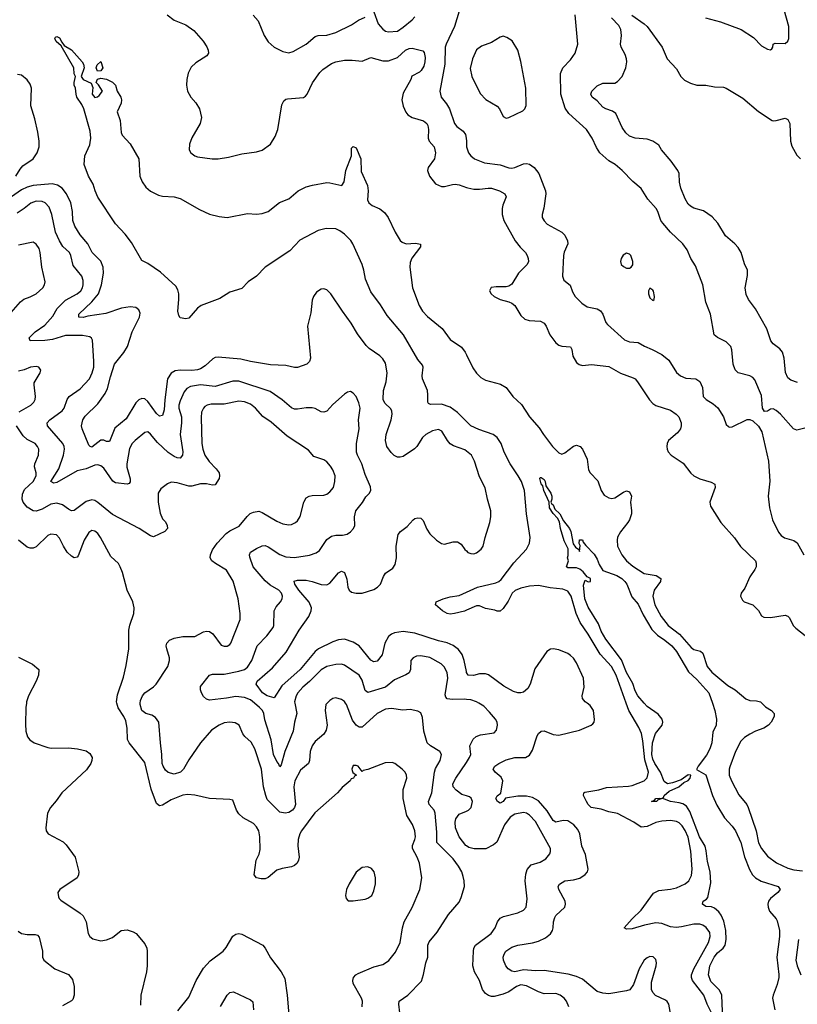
# Model space of a CAD drawing. Header units: inches. Extents: x 1245430 to 1420861, y 606325 to 671315.
# Tile 47 of 256: x 1276958 to 1282253, y 657948 to 664657. Entities that reach past the tile are written whole.
import ezdxf

# ---------------------------------------------------------------- set-up
doc = ezdxf.new("R2010")
doc.units = ezdxf.units.IN
doc.header["$MEASUREMENT"] = 0
for name, color, linetype in [('B2675', 7, 'Continuous'), ('B2676', 7, 'Continuous'), ('B2685', 7, 'Continuous'), ('B2686', 7, 'Continuous')]:
    doc.layers.add(name, color=color, linetype=linetype)

msp = doc.modelspace()

# ---------------------------------------------------------------- linework, layer by layer
at = {"layer": 'B2675', "color": 5}
for points, elevation in [([(1277003.4, 660000), (1276999.7, 659970), (1276997.2, 659857.2), (1277000.3, 659810), (1277010.4, 659770), (1277026.4, 659750), (1277056.3, 659730), (1277150, 659696.9), (1277172.7, 659692.7), (1277290, 659696), (1277351.4, 659688.6), (1277410, 659674.3), (1277436.7, 659656.7), (1277451.8, 659630), (1277450.3, 659610), (1277442.4, 659590), (1277413.8, 659546.2), (1277245.3, 659390), (1277206.5, 659333.5), (1277167.7, 659290), (1277146.8, 659250), (1277135.8, 659150), (1277138, 659130), (1277153, 659110), (1277254.6, 659054.6), (1277275.5, 659035.5), (1277336.5, 658950), (1277359.7, 658850), (1277359.6, 658830), (1277350, 658809.7), (1277230.8, 658730), (1277218.8, 658710), (1277221.4, 658681.4), (1277226, 658670), (1277238.8, 658658.8), (1277370.2, 658570.2), (1277390.2, 658550.2), (1277410.4, 658510), (1277424.4, 658430), (1277436.3, 658410), (1277455.1, 658395.1), (1277510, 658381.3), (1277550, 658386.7), (1277590, 658404.4), (1277650, 658450.3), (1277690, 658454.9), (1277730, 658442.4), (1277750.3, 658430.3), (1277810, 658359.1), (1277823.7, 658330), (1277827.2, 658310), (1277827.1, 658210), (1277822.2, 658170), (1277783.1, 658010), (1277781.3, 657941.3)], 1080), ([(1279290.9, 657930), (1279292.9, 657970), (1279286, 657990), (1279228.4, 658090), (1279225.7, 658110), (1279231.1, 658130), (1279247.8, 658150), (1279262.2, 658157.8), (1279370, 658203.1), (1279430, 658219.6), (1279450, 658230.2), (1279472.3, 658247.7), (1279517.6, 658302.4), (1279548.5, 658370), (1279565, 658470), (1279576.5, 658510), (1279631.9, 658608.1), (1279683.5, 658730), (1279696, 658810), (1279681.2, 658910), (1279665.7, 658950), (1279632.2, 659010), (1279632.2, 659030), (1279649.9, 659070), (1279653.9, 659090), (1279649.9, 659130), (1279632.9, 659172.9), (1279593.9, 659233.9), (1279569.8, 659350.2), (1279570, 659412), (1279594.5, 659490), (1279592.3, 659510), (1279582.7, 659530), (1279562.7, 659550), (1279512.3, 659590), (1279495.3, 659595.3), (1279446.4, 659593.6), (1279330, 659548.5), (1279298, 659542), (1279290, 659535.3), (1279264, 659570), (1279250, 659576.2), (1279230, 659576), (1279219.1, 659550), (1279221.1, 659541.1), (1279227.3, 659527.3), (1279252, 659510), (1279237.3, 659502.7), (1279230.7, 659490), (1279216.5, 659483.5), (1279208, 659470), (1279154.5, 659425.5), (1279123.1, 659390), (1278968.3, 659251.7), (1278876.9, 659130), (1278866.3, 659110), (1278854.6, 659070), (1278852.8, 659027.2), (1278860.8, 658950), (1278857.3, 658930), (1278847, 658910), (1278830, 658894.3), (1278810, 658883.9), (1278746.2, 658873.8), (1278710, 658862.6), (1278650, 658811.6), (1278630, 658803.5), (1278602.6, 658802.6), (1278570, 658809.6), (1278554.5, 658830), (1278569.5, 658930), (1278588.1, 658971.9), (1278596.3, 659003.7), (1278594.3, 659090), (1278586.2, 659130), (1278570, 659158), (1278550, 659179.7), (1278479.3, 659219.3), (1278450, 659246), (1278434, 659270), (1278410, 659338), (1278390, 659344), (1278250, 659349.7), (1278150, 659372.2), (1278103.4, 659376.6), (1278070, 659373.7), (1277990, 659341), (1277930, 659305.4), (1277910, 659301.3), (1277890, 659317), (1277853.9, 659413.9), (1277810, 659595.1), (1277702.9, 659730), (1277693.3, 659753.3), (1277691.1, 659830), (1277680, 659880), (1277668.4, 659910), (1277628.5, 659968.5), (1277619.4, 660000)], 1080), ([(1279052.6, 660000), (1279043.1, 659990), (1279038, 659950), (1279051.2, 659850), (1279044.3, 659815.7), (1279030.2, 659789.8), (1278970, 659738), (1278950.3, 659710), (1278936.9, 659670), (1278932.4, 659610), (1278925.2, 659590), (1278870, 659542.7), (1278832.2, 659470), (1278824.7, 659430), (1278836.6, 659310), (1278830.5, 659290), (1278815.4, 659270), (1278790, 659255.5), (1278766, 659250), (1278730, 659257.2), (1278644.1, 659344.1), (1278633.4, 659370), (1278619.1, 659430), (1278605.2, 659550), (1278559.8, 659690), (1278534.1, 659734.1), (1278492, 659772), (1278478.2, 659790), (1278452.8, 659850), (1278426.3, 659866.3), (1278390, 659871.5), (1278350, 659865.3), (1278315.8, 659850), (1278264.3, 659815.7), (1278189.5, 659730.5), (1278110, 659613.6), (1278073.2, 659550), (1278052.7, 659530), (1278010, 659516.2), (1277970, 659528.2), (1277950, 659544.5), (1277934.4, 659570), (1277928.6, 659590), (1277927, 659650), (1277916.5, 659730), (1277906.6, 659870), (1277883, 659903), (1277857.3, 659917.3), (1277817.4, 659930), (1277790.8, 659950), (1277777.7, 659990), (1277778.8, 660000)], 1060), ([(1278832.2, 660000), (1278846.2, 659930), (1278828.5, 659871.5), (1278820.1, 659810), (1278763.2, 659670), (1278739.5, 659580.5), (1278730, 659566), (1278721.3, 659590), (1278710, 659603.6), (1278686.8, 659650), (1278671.4, 659750), (1278626.6, 659886.6), (1278619.6, 659930), (1278610.5, 659950), (1278591.9, 659970), (1278556.1, 660000)], 1040), ([(1279545.7, 657890), (1279539.7, 657950), (1279542.9, 657970), (1279601.6, 658010), (1279693.8, 658106.2), (1279708.9, 658151.1), (1279723.8, 658230), (1279738.2, 658270), (1279738, 658350), (1279746.1, 658373.9), (1279800.8, 658439.2), (1279879.2, 658560.8), (1279950, 658644.9), (1279964.6, 658675.4), (1279987.6, 658750), (1279986, 658790), (1279978.2, 658818.2), (1279968.2, 658850), (1279947.1, 658890), (1279910, 658940.4), (1279798.7, 659050), (1279799.3, 659120.7), (1279787.6, 659250), (1279781, 659270), (1279746.9, 659310), (1279741.4, 659330), (1279764.5, 659390), (1279782.2, 659530), (1279790, 659554.4), (1279821.7, 659610), (1279829.7, 659650), (1279819.7, 659670), (1279754.7, 659710), (1279732.8, 659730), (1279710.9, 659810), (1279702, 659902), (1279690, 659935.1), (1279670, 659946.6), (1279617.7, 659957.7), (1279568.3, 659951.7), (1279490, 659963.9), (1279450, 659958.3), (1279391.8, 659930), (1279290, 659836.4), (1279270, 659835.4), (1279250, 659851.1), (1279224.7, 659884.7), (1279182.7, 659990), (1279176.8, 660000)], 1060), ([(1280000, 659369.2), (1279970, 659378.7), (1279930, 659407.2), (1279910.9, 659430), (1279908.4, 659450), (1279928.4, 659490), (1280000, 659596.7)], 1040), ([(1280000, 659027.3), (1279996.2, 659030), (1279949.9, 659089.9), (1279924.9, 659150), (1279922.9, 659190), (1279927.7, 659212.3), (1279950, 659243.2), (1280000, 659264.1)], 1040), ([(1276947.3, 658447.3), (1276970, 658430.4), (1277010, 658423.6), (1277063.4, 658423.4), (1277078.4, 658418.4), (1277090, 658406), (1277112.9, 658310), (1277114.4, 658270), (1277123.6, 658250), (1277198.4, 658190), (1277290.1, 658150.1), (1277316.9, 658116.9), (1277329, 658070), (1277329.6, 658010), (1277319.2, 657980.8), (1277310, 657971.6), (1277250, 657938.3)], 1060), ([(1278035.7, 657904.3), (1278110, 657995.8), (1278159.8, 658110), (1278210, 658194.9), (1278255.9, 658244.1), (1278344.2, 658310), (1278364.2, 658335.8), (1278410, 658413), (1278430, 658426), (1278449.6, 658430.4), (1278470, 658426), (1278614.9, 658350), (1278630, 658330.6), (1278665.4, 658265.4), (1278738.3, 658170), (1278763, 658123), (1278779.6, 658010), (1278794, 657850)], 1080), ([(1278326.6, 657933.4), (1278370, 658010.4), (1278390, 658028.5), (1278413.4, 658033.4), (1278530, 657979.1), (1278545.5, 657965.5), (1278550.3, 657910)], 1060)]:
    msp.add_lwpolyline(points, dxfattribs=dict(at, elevation=elevation))
at = {"layer": 'B2675', "color": 5, "elevation": 1120}
msp.add_lwpolyline([(1279330, 658885.1), (1279290, 658880.5), (1279250, 658849.6), (1279201.1, 658770), (1279183.7, 658730), (1279177.1, 658690), (1279180.7, 658670), (1279194, 658654), (1279230, 658652.7), (1279310, 658663.7), (1279330, 658670.4), (1279355.1, 658690), (1279370, 658721), (1279381.7, 658770), (1279381, 658810), (1279371.1, 658850), (1279353.5, 658873.5)], close=True, dxfattribs=at)
at = {"layer": 'B2676', "color": 5}
for points, elevation in [([(1277961.3, 664690), (1278010, 664652.9), (1278090, 664621.1), (1278144.1, 664584.1), (1278206.4, 664510), (1278232.5, 664472.5), (1278242.4, 664450), (1278243.8, 664430), (1278233.4, 664410), (1278157.1, 664362.9), (1278126.3, 664333.7), (1278106.5, 664293.5), (1278097.3, 664250), (1278094.4, 664210), (1278101.8, 664170), (1278123.2, 664130), (1278157.4, 664090), (1278182.6, 664050), (1278196.5, 663990), (1278187, 663950), (1278130, 663852.3), (1278114.9, 663810), (1278112.4, 663770), (1278123.8, 663750), (1278150, 663730.4), (1278170, 663722.6), (1278269.2, 663709.2), (1278310, 663709.1), (1278380.6, 663719.4), (1278470, 663743.7), (1278570, 663756.5), (1278610, 663768.5), (1278665.1, 663810), (1278697.6, 663862.4), (1278715.1, 663910), (1278743.5, 664076.5), (1278756.3, 664103.7), (1278770, 664116.3), (1278781.2, 664118.8), (1278890, 664127), (1278903.9, 664136.1), (1278915.1, 664150), (1278952.8, 664227.2), (1279001.9, 664298.1), (1279022.1, 664317.9), (1279082.1, 664357.9), (1279110, 664371), (1279170, 664381.5), (1279222.2, 664382.2), (1279290, 664373.6), (1279350, 664400.2), (1279430, 664376.6), (1279470, 664378), (1279530, 664398.8), (1279586.2, 664450), (1279610, 664461.2), (1279630, 664462.8), (1279703.9, 664443.9), (1279713.4, 664433.4), (1279719.3, 664399.3), (1279718.1, 664370), (1279710, 664341.3), (1279692.5, 664310), (1279681.2, 664298.8), (1279628.4, 664271.6), (1279621.3, 664250), (1279570, 664156.9), (1279560.7, 664110), (1279568.6, 664068.6), (1279587.1, 664027.1), (1279600.3, 664010), (1279631.8, 663991.8), (1279708.7, 663968.7), (1279730, 663950.3), (1279736.4, 663936.4), (1279741.4, 663910), (1279739.1, 663850), (1279747.6, 663830), (1279780.9, 663790), (1279790.3, 663750), (1279783.7, 663710), (1279738.9, 663650), (1279735.3, 663630), (1279748.1, 663590), (1279790, 663539.5), (1279830, 663520.9), (1279850, 663520.3), (1279904.9, 663535.1), (1279924.2, 663535.8), (1279950, 663532.4), (1280000, 663514.6)], 1020), ([(1278548.3, 664688.3), (1278582.6, 664650), (1278622.3, 664550), (1278650, 664506.7), (1278690, 664468.9), (1278750, 664439.5), (1278790, 664432), (1278819.5, 664440.5), (1278909.8, 664490.2), (1278970, 664543.1), (1278990, 664550.3), (1279050, 664551.4), (1279110, 664570.2), (1279216.9, 664623.1), (1279265.9, 664654.1), (1279310, 664674.9)], 1040), ([(1279370, 664710.4), (1279400.2, 664630), (1279430, 664591.7), (1279450, 664579), (1279470, 664574.9), (1279530, 664579.6), (1279570, 664605.5), (1279630, 664656.5), (1279650, 664677.6)], 1040), ([(1279950, 664715.1), (1279918.2, 664610), (1279861.5, 664490), (1279856.3, 664470), (1279853.2, 664353.2), (1279820.2, 664170), (1279828.8, 664130), (1279864.7, 664084.7), (1279885.5, 664050), (1279918.7, 663950), (1279934.9, 663930), (1279978, 663898), (1279994.8, 663874.8), (1279999.6, 663850), (1280000, 663830.3)], 1040), ([(1280000, 661919.9), (1279940, 661980), (1279890, 662015.9), (1279830, 662036.8), (1279755.3, 662035.3), (1279742.2, 662042.2), (1279737.3, 662050), (1279738.6, 662101.4), (1279734.4, 662130), (1279701.1, 662210), (1279698.8, 662230), (1279706.6, 662290), (1279702.2, 662302.2), (1279670, 662342.9), (1279572.3, 662510), (1279461, 662641), (1279415, 662715), (1279350, 662802.3), (1279311.9, 662890), (1279302.4, 662950), (1279290.4, 662990), (1279226.1, 663130), (1279212.1, 663152.1), (1279170, 663195.8), (1279138.9, 663218.9), (1279112.1, 663232.1), (1279045.1, 663234.9), (1278990, 663221.9), (1278865.6, 663154.4), (1278797.6, 663082.4), (1278629.6, 662970.4), (1278570, 662908.5), (1278513, 662870), (1278470, 662826.3), (1278390, 662800.5), (1278321.8, 662758.2), (1278194.9, 662710), (1278168.4, 662691.6), (1278110, 662624.2), (1278090, 662618.7), (1278050, 662626.6), (1278041.4, 662641.4), (1278034.7, 662670), (1278042.7, 662750), (1278040.7, 662790), (1278035.4, 662815.4), (1278022, 662842), (1277916.8, 662936.8), (1277830, 662996.9), (1277790, 663016.3), (1277719.8, 663139.8), (1277676.7, 663196.7), (1277610, 663266.8), (1277490, 663448.8), (1277471.3, 663490), (1277457.6, 663537.6), (1277425.6, 663590), (1277398, 663670), (1277400.9, 663730), (1277435.1, 663804.9), (1277438.5, 663821.5), (1277442.3, 663850), (1277437.6, 663897.6), (1277394.3, 664050), (1277380.3, 664080.3), (1277347.8, 664130), (1277342, 664150), (1277337.2, 664190), (1277328.7, 664211.3), (1277328, 664230), (1277337.2, 664270), (1277329.4, 664289.4), (1277327, 664330), (1277240.2, 664480.2), (1277207.6, 664507.6), (1277197.2, 664530), (1277200.9, 664539.1), (1277210, 664542.8), (1277230, 664534), (1277244.5, 664504.5), (1277262, 664482), (1277311.5, 664451.5), (1277384, 664370), (1277393.2, 664353.2), (1277396.3, 664330), (1277376, 664270), (1277390.8, 664250), (1277444, 664224), (1277456, 664196), (1277451, 664150), (1277470, 664126.8), (1277488.9, 664131.1), (1277500.4, 664139.6), (1277522, 664170), (1277494, 664214), (1277478, 664230), (1277487.3, 664252.7), (1277510, 664258), (1277550, 664251), (1277590, 664231), (1277610, 664211.3), (1277622.8, 664170), (1277647.3, 664130), (1277652, 664112), (1277650, 664089), (1277622.8, 664030), (1277641.3, 663970), (1277648.5, 663888.5), (1277656.3, 663870), (1277710.2, 663810.2), (1277768.5, 663710), (1277776.9, 663590), (1277791.7, 663551.7), (1277816.5, 663516.5), (1277848.9, 663488.9), (1277902.3, 663462.3), (1277930, 663455.8), (1278010.1, 663450.1), (1278050, 663439.7), (1278183.4, 663363.4), (1278251.3, 663331.3), (1278315.5, 663315.5), (1278370, 663309.4), (1278510, 663335.8), (1278570, 663332.1), (1278610, 663335.7), (1278650, 663350.8), (1278728.4, 663411.6), (1278790, 663436.6), (1278854.6, 663490), (1278910, 663518.4), (1278952, 663530), (1279050, 663546.8), (1279070, 663546.5), (1279152.1, 663527.9), (1279168.5, 663551.5), (1279178, 663630), (1279217.2, 663730), (1279218.7, 663781.3), (1279230, 663793.1), (1279250, 663783.1), (1279281.7, 663710), (1279282.5, 663622.5), (1279327.2, 663527.2), (1279331.4, 663491.4), (1279327.4, 663430), (1279335.7, 663410), (1279358, 663390), (1279410, 663367.9), (1279443.4, 663343.4), (1279466.8, 663310), (1279514, 663210), (1279550, 663153.7), (1279562, 663142), (1279590, 663129.1), (1279654.4, 663134.4), (1279687.7, 663127.7), (1279687, 663110), (1279627.8, 663032.2), (1279617.4, 663002.6), (1279614.2, 662970), (1279632.5, 662830), (1279677.7, 662710), (1279700.7, 662670), (1279734.9, 662634.9), (1279834.1, 662554.1), (1279890, 662478), (1279965.9, 662425.9), (1279991.4, 662391.4), (1280000, 662373.7)], 980), ([(1276930.8, 663590), (1276960.7, 663639.3), (1276979.6, 663660.4), (1277050.6, 663710), (1277077.2, 663750), (1277089.9, 663790), (1277089.9, 663830), (1277081.9, 663890), (1277061.3, 663981.3), (1277034.2, 664070), (1277039.4, 664190), (1277030, 664218.7), (1277010, 664248.5), (1276970, 664278.2), (1276944, 664284)], 1020), ([(1280000, 661717.5), (1279990, 661725.7), (1279912.8, 661752.8), (1279890, 661766.8), (1279870.5, 661790), (1279832.4, 661852.4), (1279810, 661864.2), (1279770, 661855.9), (1279723.6, 661830), (1279702, 661810), (1279663.2, 661750), (1279646.9, 661733.1), (1279570, 661681), (1279550, 661675.4), (1279530, 661677), (1279507.4, 661687.4), (1279487.2, 661707.2), (1279458.5, 661750), (1279448.9, 661790), (1279454.6, 661830), (1279486.8, 661930), (1279493.8, 661970), (1279493.3, 661990), (1279486.1, 662006.1), (1279443.8, 662043.8), (1279432.9, 662070), (1279436.5, 662130), (1279453, 662190), (1279460.3, 662250), (1279450, 662316.2), (1279430, 662346.6), (1279410, 662366), (1279337.7, 662417.7), (1279318.2, 662438.2), (1279257.4, 662517.4), (1279215.8, 662590), (1279156.1, 662670), (1279077.7, 662790), (1279050, 662815.4), (1279030, 662822.2), (1279010, 662821), (1278979.1, 662800.9), (1278958, 662770), (1278950, 662745.2), (1278939.8, 662660.2), (1278916.9, 662570), (1278939.5, 662350), (1278932.7, 662327.3), (1278913.4, 662310), (1278850, 662286.3), (1278830, 662286.3), (1278770, 662301.8), (1278666.4, 662306.4), (1278530, 662327.1), (1278463.6, 662343.6), (1278310, 662358.8), (1278290, 662356), (1278272.6, 662347.4), (1278221.3, 662298.7), (1278190, 662278.3), (1278170, 662271.2), (1278130, 662266.5), (1278050, 662269.9), (1278016.1, 662263.9), (1277990, 662248.6), (1277964.8, 662210), (1277946.3, 662066.3), (1277942, 661998), (1277930, 661959.7), (1277910, 661956.4), (1277890, 661972.8), (1277830, 662056.1), (1277810, 662073.5), (1277790, 662075), (1277770, 662066.2), (1277750, 662047.1), (1277682.4, 661937.6), (1277606, 661874), (1277570, 661782.9), (1277550, 661784), (1277530, 661792.6), (1277510, 661791.3), (1277450, 661745.4), (1277437.2, 661750), (1277430, 661757.2), (1277383.7, 661870), (1277378.9, 661890), (1277387.5, 661930), (1277405, 661955), (1277490, 662038.9), (1277541.1, 662110), (1277556, 662144), (1277575.4, 662224.6), (1277603.4, 662310), (1277667.7, 662390), (1277691.9, 662430), (1277724.4, 662530), (1277774.8, 662630), (1277778, 662658), (1277770, 662680.7), (1277750, 662696.9), (1277710, 662701.5), (1277650.8, 662690.8), (1277545.2, 662654.8), (1277423.1, 662636.9), (1277390, 662627.5), (1277360.7, 662630), (1277361, 662650), (1277450, 662734.7), (1277494.4, 662790), (1277515.6, 662850), (1277528.2, 662930), (1277527, 662970), (1277511.3, 663011.3), (1277450.9, 663070), (1277422.9, 663130), (1277370, 663191), (1277334.2, 663250), (1277320.6, 663290), (1277318.7, 663350), (1277305.7, 663410), (1277277.5, 663470), (1277247.4, 663510), (1277215.8, 663530), (1277178.1, 663538.1), (1277050, 663526.7), (1277010, 663515.6), (1276970, 663498.1), (1276903.2, 663450)], 1020), ([(1278556.1, 660000), (1278530, 660021.9), (1278490, 660038.9), (1278430, 660046.4), (1278366.4, 660033.6), (1278250, 660021.5), (1278230, 660027.8), (1278210, 660045.8), (1278196.8, 660070), (1278189.2, 660090.8), (1278190, 660113), (1278249.7, 660190.3), (1278270, 660196.9), (1278350, 660198.3), (1278450, 660217.9), (1278490, 660229.4), (1278510, 660244.9), (1278539.8, 660290), (1278574.8, 660390), (1278642, 660458), (1278685.2, 660514.8), (1278689.8, 660530.2), (1278690.9, 660630), (1278704.2, 660655.8), (1278735.1, 660690), (1278746, 660710), (1278748.2, 660730), (1278740.4, 660750), (1278722.4, 660770), (1278664.5, 660804.5), (1278630, 660832.5), (1278548, 660930), (1278525.7, 660994.3), (1278523.1, 661010), (1278529.7, 661030), (1278570, 661055), (1278610, 661071), (1278630, 661073.8), (1278650, 661065.6), (1278730, 661014), (1278770, 660998.3), (1278830, 660992.1), (1278930.6, 661009.4), (1278976.2, 661023.8), (1279000.3, 661039.7), (1279050, 661115.5), (1279081.8, 661138.2), (1279110, 661144.4), (1279155.5, 661144.5), (1279187.7, 661152.3), (1279211.6, 661168.4), (1279231.2, 661190), (1279240.4, 661210), (1279238.7, 661270), (1279246.2, 661310), (1279292.5, 661367.5), (1279314.9, 661405.1), (1279339.3, 661430), (1279349.4, 661450.6), (1279346, 661474), (1279310, 661558), (1279288.7, 661630), (1279258, 661690), (1279252.8, 661710), (1279250.7, 661770), (1279269.8, 661870), (1279265.3, 661930), (1279276.1, 662010), (1279267.3, 662047.3), (1279250, 662089.2), (1279230, 662112.3), (1279210, 662122.7), (1279190, 662119.3), (1279170, 662106.6), (1279090, 662036.2), (1279050.4, 661990), (1279030, 661982.6), (1279010, 661985.7), (1278970, 662007.3), (1278950, 662012.4), (1278910, 662012.6), (1278850, 662002.4), (1278830, 662003.8), (1278810, 662011.9), (1278746.5, 662066.5), (1278662.9, 662122.9), (1278450, 662193.8), (1278410, 662195.1), (1278290, 662157.8), (1278190, 662169.9), (1278122.3, 662157.7), (1278096.5, 662143.5), (1278078.8, 662121.2), (1278050, 662059.7), (1278041.2, 662030), (1278041.8, 662010), (1278060.1, 661950), (1278060.5, 661910), (1278051.8, 661830), (1278068.3, 661711.7), (1278066.3, 661690), (1278050.6, 661670), (1278030, 661672.1), (1278010, 661681.1), (1277970, 661708.9), (1277897.2, 661777.2), (1277850, 661833), (1277830, 661849.6), (1277810, 661845.1), (1277743.7, 661790), (1277724, 661770), (1277705.2, 661734.8), (1277686.8, 661630), (1277688.2, 661608.2), (1277711.1, 661528.9), (1277711.2, 661508.8), (1277702.8, 661497.2), (1277690, 661493), (1277610, 661501.3), (1277591.8, 661511.8), (1277530, 661600.3), (1277510, 661617.3), (1277490, 661623.2), (1277470, 661621), (1277410, 661597.4), (1277350, 661582.2), (1277210, 661503.5), (1277190, 661499.1), (1277170, 661509.4), (1277223.9, 661596.1), (1277255.7, 661690), (1277264.2, 661730), (1277261.8, 661750), (1277252, 661770), (1277147.1, 661890), (1277146, 661910), (1277162.3, 661930), (1277248.2, 661991.8), (1277260.7, 662010), (1277281.6, 662070), (1277294.5, 662090), (1277370, 662140.8), (1277434.2, 662210), (1277452.3, 662250), (1277462.5, 662290), (1277463.7, 662330), (1277453, 662473), (1277447.9, 662487.9), (1277436.4, 662496.4), (1277386, 662506), (1277270, 662506.4), (1277181, 662479), (1277130, 662470.4), (1277029.8, 662469.8), (1277022.6, 662490), (1277062.7, 662530), (1277130, 662574.9), (1277183.9, 662636.1), (1277214, 662690), (1277270, 662745.2), (1277350, 662788.5), (1277374.4, 662810), (1277386.3, 662830), (1277391.3, 662850), (1277390, 662881.2), (1277380.7, 662910), (1277322.5, 662982.5), (1277306.5, 663050), (1277296.8, 663070), (1277251, 663111), (1277228.4, 663150), (1277203, 663210), (1277177.4, 663330), (1277159.6, 663379.6), (1277132.4, 663410), (1277110, 663419), (1277070, 663419.8), (1277033.2, 663406.8), (1276989.4, 663370.6), (1276941.1, 663338.9)], 1040), ([(1276899, 662661), (1276964.6, 662735.4), (1276987, 662753), (1277030, 662767.8), (1277070, 662789), (1277115.4, 662830), (1277126.9, 662850), (1277130.9, 662870), (1277109.8, 662970), (1277097.6, 663070), (1277090, 663097), (1277070, 663127.6), (1277050, 663141.3), (1276950, 663121)], 1060), ([(1276955.1, 661984.9), (1277033, 662030), (1277054, 662050), (1277063.1, 662070), (1277065.7, 662090), (1277055.6, 662170), (1277057.6, 662182.4), (1277097.2, 662250), (1277101.2, 662270), (1277089.3, 662289.3), (1277070, 662294), (1277032, 662290), (1276988.9, 662271.1), (1276950, 662263)], 1060), ([(1277778.8, 660000), (1277781, 660019), (1277793.5, 660050), (1277810, 660070.3), (1277870, 660112.4), (1277886.6, 660130), (1277966.2, 660250), (1277978.3, 660290), (1277978.9, 660310), (1277959.1, 660370), (1277955.8, 660390), (1277960.5, 660410), (1277978, 660430), (1278010, 660443.6), (1278070, 660455.3), (1278150, 660453.7), (1278210, 660486), (1278230, 660490.3), (1278250, 660487.6), (1278272.8, 660472.8), (1278330, 660395.8), (1278350, 660387.6), (1278370, 660388.9), (1278390, 660400.4), (1278396.9, 660410), (1278458.5, 660570), (1278458.5, 660610), (1278445.4, 660710), (1278411.8, 660831.8), (1278366.5, 660906.5), (1278290.9, 660950.9), (1278267, 660970), (1278256.2, 660990), (1278257.6, 661010), (1278270, 661044), (1278302.4, 661090), (1278364.9, 661155.1), (1278390, 661173.7), (1278452.9, 661207.1), (1278507.5, 661272.5), (1278528.4, 661291.6), (1278550, 661302), (1278587.4, 661307.4), (1278610, 661300.3), (1278710, 661240.3), (1278750, 661222), (1278790, 661214.9), (1278810, 661217.1), (1278836, 661230), (1278850, 661242), (1278867.3, 661272.7), (1278892.2, 661370), (1278910, 661398.7), (1278929.8, 661410.2), (1278950, 661414.7), (1279030, 661417.6), (1279050, 661424.4), (1279070, 661439.1), (1279094.7, 661470), (1279105.1, 661510), (1279105.4, 661550), (1279090.8, 661590), (1279075.1, 661615.1), (1279050, 661644), (1279030, 661658.3), (1278961.1, 661681.1), (1278924.1, 661724.1), (1278779, 661819), (1278670, 661914.5), (1278613.6, 661953.6), (1278563.8, 662010), (1278530, 662037.5), (1278490, 662053.9), (1278450, 662058.9), (1278350, 662036.5), (1278262.5, 662037.5), (1278234.4, 662030), (1278219.6, 662020.4), (1278209.2, 662010), (1278197.3, 661982.7), (1278193, 661947), (1278198.3, 661770), (1278205, 661730), (1278218.6, 661690), (1278247.8, 661647.8), (1278297.1, 661597.1), (1278316.2, 661570), (1278319.7, 661550), (1278315.5, 661530), (1278290, 661488.2), (1278270, 661486), (1278230, 661493.8), (1278190, 661495), (1278130, 661479.4), (1278110, 661478.4), (1278030, 661502), (1277990, 661506.9), (1277964.3, 661495.7), (1277919.6, 661460.4), (1277900.7, 661430), (1277900.2, 661370), (1277914.3, 661294.3), (1277930, 661256), (1277950, 661234.8), (1277962, 661210), (1277964, 661190), (1277946, 661170), (1277870, 661133.2), (1277850, 661139.3), (1277772.3, 661190), (1277590, 661285.1), (1277490, 661367.2), (1277470, 661380.4), (1277450, 661385.7), (1277410, 661373.5), (1277330, 661313.5), (1277311.2, 661311.2), (1277290, 661321.7), (1277250, 661352.1), (1277210, 661363.1), (1277170, 661355), (1277110, 661322.4), (1277070, 661308.4), (1277050, 661311.4), (1277010, 661336.2), (1276981.6, 661370), (1276974.8, 661390), (1276976.7, 661423.3), (1276990, 661455.1), (1277049, 661510), (1277069.8, 661550), (1277070.6, 661570.6), (1277059.8, 661610), (1277061, 661630), (1277086.6, 661690), (1277087.7, 661730), (1277079.3, 661750), (1277063, 661770), (1277010, 661797.2), (1276982.6, 661822.6), (1276936.5, 661890)], 1060), ([(1280000, 660215.6), (1279985, 660290), (1279970.8, 660330.8), (1279946.1, 660366.1), (1279910, 660392.7), (1279870, 660411.2), (1279810, 660423.8), (1279650, 660477.3), (1279570, 660488.7), (1279510, 660479.5), (1279489.2, 660470.8), (1279470, 660453.8), (1279445.7, 660410), (1279427.5, 660330), (1279392.7, 660287.3), (1279370, 660281.8), (1279350, 660292.5), (1279270.6, 660390), (1279230, 660414.9), (1279170, 660435.5), (1279130, 660432.6), (1279090, 660418.7), (1278993.6, 660370), (1278970, 660351.8), (1278868.4, 660230), (1278742.8, 660117.2), (1278690, 660036), (1278642.7, 660050), (1278612, 660070), (1278569.3, 660130), (1278576.2, 660150), (1278679.6, 660240.4), (1278772, 660348), (1278861.5, 660498.5), (1278926.9, 660590), (1278943.9, 660630), (1278945.4, 660650), (1278930, 660688.7), (1278858.3, 660770), (1278831, 660810), (1278828, 660832), (1278850, 660837.8), (1278910, 660837.7), (1278950.1, 660830.1), (1279010.9, 660809.1), (1279050, 660806.4), (1279070, 660817.3), (1279130, 660887.8), (1279150, 660900.3), (1279170, 660890.6), (1279184.8, 660844.8), (1279192.8, 660790), (1279201.8, 660770), (1279217.3, 660757.3), (1279248.5, 660748.5), (1279289.5, 660749.5), (1279370, 660775.6), (1279394.2, 660790), (1279414.7, 660810), (1279436, 660864), (1279450, 660885.3), (1279499.3, 660920.7), (1279515.9, 660944.1), (1279523.1, 660990), (1279522.4, 661070), (1279535.4, 661150), (1279551.5, 661170), (1279596.1, 661203.9), (1279636.9, 661250), (1279650, 661259), (1279670, 661264), (1279690, 661260.3), (1279705.5, 661245.5), (1279730, 661186), (1279750, 661154.6), (1279796.5, 661110), (1279830, 661089.1), (1279850, 661084.4), (1279910, 661098.8), (1279938.5, 661098.5), (1279963.4, 661083.4), (1279990, 661046.3), (1280000, 661037)], 1020), ([(1277619.4, 660000), (1277616.5, 660010), (1277623.7, 660056.3), (1277663.9, 660176.1), (1277682.5, 660257.5), (1277701.8, 660370), (1277702.4, 660497.6), (1277708.6, 660531.4), (1277735.1, 660610), (1277738.4, 660650), (1277727.6, 660690), (1277690, 660769), (1277658, 660890), (1277643, 660930), (1277630, 660952), (1277579.8, 660999.8), (1277508.6, 661130), (1277490, 661156.9), (1277470, 661172.6), (1277450, 661175.8), (1277430, 661163.5), (1277397.7, 661110), (1277356, 661004), (1277350, 660994), (1277330, 660989.7), (1277310, 661001.1), (1277281.8, 661030), (1277255.7, 661070), (1277230, 661123.6), (1277207.7, 661147.7), (1277171, 661151), (1277150, 661142.4), (1277070, 661065.3), (1277050, 661056.5), (1277030, 661055.1), (1277010, 661062), (1276950, 661109.8)], 1080), ([(1280000, 660633), (1279987.4, 660627.4), (1279918.8, 660610), (1279890, 660607.1), (1279870, 660611.6), (1279837.2, 660630), (1279789, 660670), (1279795.3, 660690), (1279840.9, 660710), (1279890, 660725.6), (1279950, 660734.3), (1280000, 660756.6)], 980), ([(1276950, 660314.4), (1277044.8, 660264.8), (1277087.7, 660230), (1277087.2, 660190), (1277071.3, 660150), (1277018, 660050), (1277004.7, 660010), (1277003.4, 660000)], 1080), ([(1280000, 660025.8), (1279990, 660027.2), (1279905.8, 660025.8), (1279869.6, 660030), (1279860.4, 660040.4), (1279856.1, 660056.1), (1279872.9, 660170), (1279868.7, 660210), (1279847.8, 660247.8), (1279828.6, 660268.6), (1279752.1, 660312.1), (1279690, 660323.7), (1279660.3, 660319.7), (1279637.1, 660310), (1279621.1, 660290), (1279619.5, 660230), (1279610, 660207.6), (1279587.3, 660192.7), (1279510, 660159.8), (1279450.1, 660109.9), (1279330, 660072.9), (1279310, 660086), (1279290, 660156.9), (1279270, 660189.8), (1279170, 660259.8), (1279150, 660266.6), (1279110, 660263.2), (1279050, 660249.8), (1279010, 660228.2), (1278932.4, 660147.6), (1278886.2, 660110), (1278851.1, 660070), (1278839.8, 660050), (1278830.2, 660010), (1278832.2, 660000)], 1040), ([(1279176.8, 660000), (1279170, 660011.5), (1279150, 660026), (1279110, 660036.2), (1279090, 660032), (1279070, 660018.4), (1279052.6, 660000)], 1060)]:
    msp.add_lwpolyline(points, dxfattribs=dict(at, elevation=elevation))
at = {"layer": 'B2676', "color": 5, "elevation": 980}
msp.add_lwpolyline([(1277487.3, 664307.3), (1277478, 664330), (1277486, 664350), (1277510, 664372), (1277524.7, 664330), (1277510, 664308)], close=True, dxfattribs=at)
at = {"layer": 'B2685', "color": 5}
for points, elevation in [([(1280000, 659596.7), (1280022.3, 659630), (1280030.7, 659650.7), (1280023.1, 659710), (1280045.9, 659754.1), (1280067, 659773), (1280095.9, 659784.1), (1280190, 659797.1), (1280204.2, 659815.8), (1280213, 659850), (1280209.6, 659870), (1280198, 659890), (1280158.3, 659938.3), (1280118.7, 659978.7), (1280084.4, 660000)], 1040), ([(1281397.3, 657850), (1281377.6, 657950), (1281367.3, 657967.3), (1281356.1, 657976.1), (1281287, 658007), (1281269.2, 658029.2), (1281260.7, 658050), (1281260.6, 658099.4), (1281293.3, 658210), (1281295.1, 658230), (1281290, 658252.7), (1281271, 658271), (1281250, 658273.3), (1281230, 658265.1), (1281210, 658249.4), (1281177.4, 658190), (1281137.7, 658082.3), (1281112.7, 658047.3), (1281090, 658039.2), (1280970, 658019.8), (1280930, 658023.5), (1280890, 658036.4), (1280790, 658119.4), (1280750, 658137.7), (1280692.6, 658152.6), (1280530, 658179), (1280470, 658176.7), (1280390, 658182.2), (1280330, 658170.4), (1280310, 658172.9), (1280283.7, 658190), (1280269, 658210), (1280252.8, 658250), (1280251, 658269), (1280256.4, 658290), (1280269.7, 658310), (1280310, 658336.9), (1280350, 658351), (1280450, 658366.9), (1280490, 658377.6), (1280538.8, 658401.2), (1280572, 658428), (1280586.6, 658450), (1280591.9, 658468.1), (1280593.6, 658510), (1280601.4, 658538.6), (1280610, 658553.1), (1280669.6, 658610), (1280675.8, 658630), (1280672.6, 658650), (1280628.5, 658730), (1280625.4, 658750), (1280633.9, 658766.1), (1280670.7, 658789.3), (1280730, 658796.2), (1280771.8, 658808.2), (1280808.3, 658831.7), (1280823.7, 658850), (1280829.6, 658870), (1280810.8, 658970), (1280786.3, 659026.3), (1280772.5, 659110), (1280758.4, 659138.4), (1280732.2, 659170), (1280690, 659197.6), (1280659.2, 659200.8), (1280610, 659189.8), (1280590, 659200.8), (1280550, 659266), (1280520.6, 659300.6), (1280490, 659334), (1280450, 659358.4), (1280410, 659366.7), (1280350, 659365.7), (1280266.2, 659353.8), (1280250, 659328.9), (1280230, 659319.1), (1280212.3, 659330), (1280200.2, 659350), (1280210, 659368.8), (1280233.8, 659386.2), (1280249.3, 659470), (1280236.6, 659496.6), (1280196.4, 659530), (1280182.4, 659550), (1280194, 659570), (1280220.4, 659590), (1280270, 659613.2), (1280330, 659630.2), (1280402.7, 659630), (1280430, 659645.3), (1280450, 659680.5), (1280481.4, 659778.6), (1280490, 659793.7), (1280509.9, 659810.1), (1280530, 659811.1), (1280590, 659786.9), (1280630, 659781.5), (1280770, 659816.5), (1280850.7, 659849.3), (1280861.8, 659858.2), (1280869.7, 659870), (1280872.1, 659887.9), (1280864.7, 659950), (1280844, 659984), (1280822.9, 660000)], 1020), ([(1281669.9, 657890), (1281639.8, 657950), (1281617.3, 658010), (1281540.2, 658110), (1281533.1, 658130), (1281532.5, 658150), (1281549.3, 658190), (1281648.2, 658370), (1281661.1, 658410), (1281657.4, 658437.4), (1281632, 658472), (1281610, 658487.9), (1281590, 658494.7), (1281550, 658493.1), (1281465, 658475), (1281427.5, 658472.5), (1281390, 658476.6), (1281330, 658497.6), (1281290, 658503), (1281213.2, 658486.8), (1281130, 658461.4), (1281090, 658461), (1281075.6, 658470), (1281128.1, 658530), (1281190.3, 658589.7), (1281274.3, 658705.8), (1281310, 658723.2), (1281390, 658731.8), (1281430, 658741.3), (1281490, 658768.4), (1281514.2, 658790), (1281533.9, 658826.1), (1281538.7, 658870), (1281529, 658991), (1281510, 659086.3), (1281490, 659133.5), (1281470, 659164.7), (1281450, 659184.2), (1281430, 659193.6), (1281390, 659201.1), (1281330, 659196.2), (1281290, 659185.8), (1281230, 659160.5), (1281190, 659155.1), (1281139.5, 659190), (1281030, 659248.2), (1280970, 659258.7), (1280917, 659277), (1280850, 659289.5), (1280828.7, 659310), (1280817, 659330), (1280798.5, 659370), (1280799.5, 659390), (1280806.1, 659393.9), (1280902, 659410), (1280954.1, 659425.9), (1281105.1, 659434.9), (1281130, 659439.8), (1281210, 659470.2), (1281230, 659490.3), (1281240.4, 659530), (1281214.6, 659614.6), (1281202.7, 659742.7), (1281192.6, 659792.6), (1281173.7, 659833.7), (1281105.4, 659950), (1281087.6, 660000)], 980), ([(1281749.4, 657790), (1281739.9, 658010), (1281724.1, 658044.1), (1281664, 658104), (1281648.9, 658150), (1281658.9, 658210), (1281686.3, 658270), (1281710, 658298.4), (1281748.6, 658330), (1281762.3, 658350), (1281769.2, 658390), (1281766.7, 658450), (1281753.9, 658513.9), (1281735.5, 658555.5), (1281718.9, 658578.9), (1281690, 658604.3), (1281670, 658611.9), (1281630, 658614.8), (1281607.2, 658630), (1281613, 658650), (1281635.5, 658664.5), (1281643.7, 658676.3), (1281664.5, 658775.5), (1281660.7, 658850), (1281641.4, 658921.4), (1281633.8, 658993.8), (1281625.9, 659025.9), (1281588, 659090), (1281522, 659262), (1281498.3, 659298.3), (1281473.6, 659313.6), (1281450, 659321.6), (1281389.4, 659329.4), (1281350, 659346.6), (1281330.4, 659349.6), (1281300.7, 659339.3), (1281296, 659330), (1281261.2, 659330), (1281282, 659338), (1281289.2, 659350), (1281313.4, 659353.4), (1281329.6, 659350.4), (1281343.2, 659356.8), (1281347.3, 659370), (1281380.2, 659399.8), (1281446, 659430), (1281480.5, 659459.5), (1281510, 659472.7), (1281523, 659490), (1281528.7, 659508.7), (1281510, 659511.7), (1281462.2, 659477.8), (1281403.2, 659456.8), (1281370, 659450.7), (1281346.5, 659466.5), (1281320.8, 659530), (1281282.9, 659590), (1281270, 659617.8), (1281262.4, 659650), (1281266.8, 659730), (1281287.4, 659792.6), (1281332.5, 659850), (1281337.3, 659870), (1281334.2, 659890), (1281305.6, 659925.6), (1281230, 659977), (1281210.3, 660000)], 960), ([(1281676, 660000), (1281693, 659950), (1281702.2, 659890), (1281701.1, 659850), (1281678.6, 659801.4), (1281672, 659730), (1281658.6, 659690), (1281634.4, 659645.6), (1281578.4, 659570), (1281568.2, 659548.2), (1281630, 659512.7), (1281675.3, 659370), (1281705, 659305), (1281758.5, 659218.5), (1281810, 659162), (1281833, 659130), (1281868.7, 659050), (1281893.6, 658953.6), (1281927.4, 658867.4), (1281948.3, 658830), (1281970, 658809.2), (1282008.2, 658788.3), (1282122.4, 658750), (1282136, 658730), (1282121.1, 658710), (1282070.1, 658669.9), (1282056.9, 658650), (1282052.9, 658630), (1282054.2, 658610), (1282063.9, 658583.9), (1282109.3, 658530), (1282115.9, 658515.9), (1282131.7, 658450), (1282131.9, 658410), (1282113.4, 658270), (1282128.9, 658151.1), (1282127.8, 658130), (1282116.9, 658083.1), (1282088.5, 658010), (1282085, 657990), (1282099.8, 657910)], 960), ([(1282012, 660000), (1282036, 659976), (1282077.1, 659950), (1282094.9, 659930), (1282096.4, 659910), (1282075.8, 659870), (1282058, 659850), (1282026, 659830), (1281970, 659809.9), (1281930, 659789.9), (1281893.5, 659766.5), (1281870, 659742.2), (1281832.6, 659670), (1281793.9, 659566.1), (1281789.2, 659550), (1281790.2, 659510), (1281804.5, 659470), (1281854.6, 659374.6), (1281909, 659310), (1281919.6, 659290), (1281972.6, 659130), (1281990, 659048.4), (1282010, 659010.3), (1282050, 658958.3), (1282111.6, 658911.6), (1282190, 658876.2), (1282230, 658864.7), (1282290, 658857.2)], 980), ([(1280000, 659264.1), (1280014, 659270), (1280031.8, 659290), (1280040.7, 659330), (1280033.1, 659353.1), (1280022.2, 659362.2), (1280000, 659369.2)], 1040), ([(1280698.5, 657930), (1280682.6, 657970), (1280666.3, 657990), (1280637.6, 658010), (1280610, 658021.4), (1280530, 658020.3), (1280490, 658033.6), (1280410, 658074.6), (1280370, 658081.1), (1280341.3, 658070), (1280290, 658034), (1280250, 658017.4), (1280190, 658002.4), (1280170, 658001.6), (1280150, 658007), (1280130, 658022.7), (1280109.7, 658049.7), (1280088.3, 658110), (1280055.1, 658170), (1280043.9, 658210), (1280047.8, 658310), (1280051.3, 658330), (1280061.6, 658350), (1280168.6, 658431.4), (1280196.8, 658470), (1280212.2, 658510), (1280230, 658534.6), (1280253.2, 658546.8), (1280349.7, 658570.3), (1280389.6, 658590.4), (1280406, 658610), (1280414, 658666), (1280401.2, 658790), (1280404.6, 658835.4), (1280413.1, 658866.9), (1280442.3, 658897.7), (1280502.3, 658917.7), (1280540.6, 658939.4), (1280567.6, 658972.4), (1280573.7, 658990), (1280572.1, 659010), (1280470, 659194.2), (1280430, 659236.5), (1280410, 659249.8), (1280390, 659255.2), (1280330, 659243), (1280297.2, 659222.8), (1280259.5, 659170), (1280206.3, 659053.7), (1280184.9, 659035.1), (1280131.7, 659008.3), (1280052.7, 659007.3), (1280016, 659016), (1280000, 659027.3)], 1040), ([(1282260.9, 658390), (1282243.5, 658250), (1282251.8, 658210), (1282277.7, 658150)], 980)]:
    msp.add_lwpolyline(points, dxfattribs=dict(at, elevation=elevation))
at = {"layer": 'B2686', "color": 5}
for points, elevation in [([(1282350, 661885.3), (1282250, 661860.3), (1282226.9, 661870), (1282138, 661970), (1282110, 661993.6), (1282090, 662004.5), (1282070, 662003.7), (1282050, 661989.5), (1282030, 661987.6), (1282015.6, 662010), (1282010, 662096), (1281964.1, 662204.1), (1281950, 662218.9), (1281930, 662229.7), (1281850, 662251.3), (1281830.8, 662270.8), (1281816.4, 662310), (1281807.8, 662407.8), (1281801.1, 662430), (1281770, 662463.1), (1281710.8, 662490.8), (1281688.3, 662510), (1281661.5, 662650), (1281631.6, 662731.6), (1281609.8, 662849.8), (1281559.2, 662979.2), (1281529.6, 663030), (1281502.9, 663090), (1281474.5, 663130), (1281389.1, 663209.1), (1281336.9, 663270), (1281325.1, 663290), (1281304.5, 663350), (1281292, 663370), (1281234.8, 663434.7), (1281190, 663506.6), (1281134.5, 663554.5), (1281062, 663630), (1281012.3, 663670), (1280970, 663695.1), (1280909.6, 663750), (1280885.8, 663785.8), (1280856.9, 663850), (1280818.7, 663910), (1280698.3, 664018.3), (1280673.5, 664053.5), (1280644.3, 664150), (1280640.8, 664290), (1280657.7, 664330), (1280710, 664383.7), (1280740.4, 664430), (1280759.6, 664490), (1280741.1, 664690)], 1040), ([(1282256, 662184), (1282210, 662201.5), (1282190, 662216.9), (1282172.4, 662252.4), (1282164.2, 662350), (1282151.8, 662391.8), (1282134.2, 662414.2), (1282088.9, 662448.9), (1282073.7, 662470), (1282045.8, 662550), (1281970, 662686.9), (1281920.7, 662750), (1281904.9, 662784.9), (1281899.4, 662830), (1281914.3, 662914.3), (1281913.5, 662950), (1281894.1, 662994.1), (1281870.7, 663070), (1281850, 663104), (1281828.5, 663130), (1281764.9, 663184.9), (1281711.8, 663271.8), (1281674.7, 663314.7), (1281615.6, 663355.6), (1281550, 663373.6), (1281525.7, 663385.7), (1281510, 663401.3), (1281490, 663435.6), (1281460.7, 663510), (1281450.8, 663550), (1281448.7, 663608.7), (1281440.4, 663630), (1281394.3, 663694.3), (1281329.7, 663770), (1281310, 663802), (1281269.8, 663829.8), (1281230, 663844), (1281150, 663848.9), (1281110, 663864.4), (1281086.3, 663886.3), (1281061.7, 663921.7), (1281017.3, 664017.3), (1280994.5, 664034.5), (1280950, 664049.9), (1280930, 664062), (1280890, 664104.5), (1280857.6, 664130), (1280847.6, 664150), (1280854, 664170), (1280890, 664206), (1280930, 664223.6), (1280996.3, 664223.7), (1281010, 664225.5), (1281030, 664236.1), (1281060.7, 664270), (1281085.7, 664330), (1281093.2, 664370), (1281091.5, 664390), (1281080.7, 664420.7), (1281053.3, 664470), (1281048.8, 664490), (1281056.8, 664550), (1281051.8, 664590), (1281037.6, 664617.6), (1280988, 664670)], 1020), ([(1281127.1, 664687.1), (1281210.8, 664630), (1281230, 664610.8), (1281332.7, 664470), (1281368.2, 664390), (1281430, 664323), (1281460.4, 664270), (1281486, 664246), (1281525.8, 664225.8), (1281570, 664212), (1281630, 664212), (1281690, 664199), (1281750, 664196.5), (1281770, 664191.5), (1281883.2, 664123.2), (1281990, 664032), (1282082.8, 663970), (1282090, 663967), (1282110, 663970.3), (1282170, 663986.4), (1282190, 663977.3), (1282202.4, 663950), (1282206.5, 663830), (1282216.1, 663796.1), (1282250, 663734), (1282276.3, 663710)], 1020), ([(1281628.9, 664668.9), (1281730, 664641.6), (1281870.2, 664590.2), (1281955.6, 664535.6), (1282010, 664478.8), (1282050, 664456), (1282070, 664452), (1282080.4, 664459.6), (1282088, 664470), (1282089.1, 664490.9), (1282102, 664498), (1282170, 664494.8), (1282189.5, 664510.5), (1282197, 664530), (1282195.6, 664610), (1282163.8, 664723.8)], 1040), ([(1280000, 663830.3), (1280000.8, 663790), (1280014.9, 663750), (1280030, 663730.4), (1280054.9, 663710), (1280122.3, 663682.3), (1280230, 663668), (1280290, 663647.4), (1280310, 663644.9), (1280330.8, 663649.2), (1280390, 663674.9), (1280410, 663678), (1280430, 663671.8), (1280461.3, 663650), (1280493.7, 663610), (1280539.5, 663490), (1280541.1, 663470), (1280527.3, 663372.7), (1280516.4, 663330), (1280517.1, 663310), (1280530, 663286.8), (1280550, 663264.9), (1280650.6, 663210), (1280670.5, 663190), (1280687.7, 663150), (1280690.4, 663130), (1280666.1, 663073.9), (1280661.3, 663050), (1280654.4, 662910), (1280663, 662883), (1280707.6, 662847.6), (1280722.5, 662802.5), (1280741.6, 662770), (1280785.2, 662725.3), (1280821.5, 662701.5), (1280890, 662686), (1280913.2, 662673.2), (1280928.7, 662650), (1280950, 662594.8), (1280959.9, 662579.9), (1281076, 662476), (1281110, 662461.5), (1281170, 662458), (1281212.4, 662432.4), (1281266, 662410), (1281330, 662374.9), (1281378, 662338), (1281430, 662253.4), (1281457.3, 662230), (1281495.4, 662215.4), (1281562.8, 662210), (1281590, 662192), (1281607.2, 662150), (1281613, 662090), (1281633.4, 662070), (1281680.4, 662040.4), (1281712.9, 662012.9), (1281751.6, 661950), (1281770, 661898), (1281784.5, 661884.5), (1281790, 661881), (1281810, 661884), (1281913, 661933), (1281930, 661933.1), (1281950, 661924.2), (1281990, 661887.2), (1282012.1, 661850), (1282058, 661650), (1282067.3, 661512.7), (1282055.3, 661410), (1282064.9, 661330), (1282084.9, 661250), (1282125.3, 661165.3), (1282143, 661143), (1282166.2, 661126.2), (1282230, 661109.2), (1282251.5, 661091.5), (1282296.9, 661010)], 1040), ([(1280000, 663514.6), (1280010, 663511), (1280050, 663503.5), (1280090, 663501.5), (1280148, 663510), (1280170, 663508.4), (1280226, 663490), (1280261.3, 663470), (1280271.8, 663450), (1280247.7, 663392.3), (1280243.5, 663370), (1280244.5, 663330), (1280255.2, 663290), (1280333.2, 663150), (1280366.5, 663106.5), (1280401.8, 663070), (1280415, 663050), (1280421.2, 663030), (1280422, 663010), (1280414.6, 662990), (1280355.8, 662930), (1280310, 662855.4), (1280290, 662842.2), (1280270, 662836.4), (1280203, 662837), (1280167.9, 662832.1), (1280158, 662810), (1280168, 662790), (1280190, 662770.6), (1280230, 662750.6), (1280290, 662735.8), (1280310, 662726.4), (1280329, 662709), (1280370, 662642), (1280397, 662617), (1280426.7, 662606.7), (1280503.9, 662603.9), (1280530.3, 662590.3), (1280544.4, 662570), (1280567.2, 662510), (1280610, 662454.4), (1280630, 662440.3), (1280650, 662433.4), (1280710, 662427.3), (1280718.7, 662410), (1280725.5, 662365.5), (1280750, 662321.6), (1280767.1, 662307.1), (1280790, 662300.9), (1280851.3, 662308.7), (1280970, 662293.8), (1281048.7, 662248.7), (1281136.5, 662216.5), (1281149.3, 662209.3), (1281165.7, 662190), (1281246.5, 662066.5), (1281270, 662041.3), (1281290, 662028), (1281390, 661997.1), (1281429, 661970), (1281446.2, 661950), (1281461.6, 661910), (1281463.2, 661890), (1281458.8, 661870), (1281437.5, 661842.5), (1281376, 661790), (1281366.5, 661770), (1281364.9, 661750), (1281366.3, 661730), (1281373.5, 661713.5), (1281394.4, 661690), (1281475.8, 661635.8), (1281527.4, 661567.4), (1281548.7, 661550), (1281590, 661529.3), (1281666.5, 661506.5), (1281692.2, 661492.2), (1281694.9, 661470), (1281659, 661370), (1281662, 661342), (1281733.4, 661230), (1281825.5, 661125.5), (1281866.5, 661066.5), (1281968.4, 660970), (1281974.3, 660954.3), (1281973.4, 660930), (1281965.3, 660910), (1281930, 660860.9), (1281897.1, 660782.9), (1281870.7, 660750), (1281866.8, 660730), (1281881.4, 660701.4), (1281890.8, 660690.8), (1281951, 660670), (1281990, 660631), (1282010, 660596), (1282026, 660586), (1282070, 660583.8), (1282170, 660600.3), (1282190, 660594), (1282201.1, 660581.1), (1282226.3, 660530), (1282244.6, 660510), (1282381.7, 660401.7)], 1020), ([(1280000, 662373.7), (1280043.9, 662283.9), (1280070, 662248), (1280099.2, 662219.2), (1280130, 662200.6), (1280232.8, 662172.8), (1280270, 662150.3), (1280316, 662090), (1280375.4, 662035.4), (1280430, 661952), (1280496.7, 661876.7), (1280525.2, 661830), (1280586.9, 661750), (1280630, 661704.9), (1280650, 661697.4), (1280670, 661705.7), (1280730, 661752), (1280750, 661757.6), (1280774.9, 661750), (1280790, 661730.6), (1280822.4, 661662.4), (1280831.7, 661590), (1280843.1, 661570), (1280894.2, 661514.2), (1280916.9, 661450), (1280938.2, 661418.2), (1280970, 661398.4), (1280990, 661394.6), (1281010, 661399.1), (1281070, 661438.6), (1281090, 661446.3), (1281110, 661440.5), (1281124.4, 661410), (1281116.9, 661370), (1281125.4, 661310), (1281124.2, 661290), (1281111.3, 661250), (1281099.7, 661230), (1281050, 661167.1), (1281030, 661131.5), (1281025.7, 661110), (1281028.7, 661070), (1281057.8, 661010), (1281090.2, 660970), (1281132.7, 660932.7), (1281210, 660884), (1281293, 660870), (1281324.2, 660850), (1281322, 660830), (1281279.8, 660770), (1281269.6, 660730), (1281283.3, 660670), (1281326.3, 660590), (1281373.9, 660530), (1281450.4, 660470.4), (1281530, 660379.8), (1281550, 660365), (1281593.4, 660353.4), (1281610, 660341.1), (1281639.8, 660250), (1281671.8, 660211.8), (1281780.6, 660120.6), (1281830.4, 660090), (1281903.8, 660030), (1281930, 660019.2), (1281976.5, 660016.5), (1282002, 660010), (1282012, 660000)], 980), ([(1280000, 660756.6), (1280075.1, 660790), (1280199.6, 660820.4), (1280221.8, 660830), (1280237, 660843), (1280323.2, 660956.8), (1280410, 661049.2), (1280429.3, 661090), (1280435.2, 661130), (1280410.4, 661290), (1280396.4, 661450), (1280374.9, 661510), (1280353.5, 661550), (1280297.3, 661630), (1280257.4, 661710), (1280236.5, 661770), (1280210, 661811.4), (1280183, 661830), (1280083.8, 661863.8), (1280030, 661890), (1280000, 661919.9)], 980), ([(1280000, 661037), (1280010, 661027.8), (1280030, 661019), (1280050, 661018.5), (1280070, 661024.7), (1280101.7, 661050), (1280114, 661070), (1280127.2, 661130), (1280159.8, 661230), (1280166.8, 661270), (1280166.9, 661310), (1280142.9, 661390), (1280128, 661468), (1280090, 661542), (1280056.1, 661650), (1280033.8, 661690), (1280000, 661717.5)], 1020), ([(1281210.3, 660000), (1281167.4, 660050), (1281150, 660083.5), (1281134.1, 660134.1), (1281091.4, 660210), (1281055.7, 660295.7), (1280950, 660436.3), (1280919, 660490), (1280900, 660540), (1280830, 660655.1), (1280806.8, 660710), (1280797, 660803), (1280810, 660838), (1280830, 660826), (1280846, 660830), (1280845.2, 660850), (1280822, 660862), (1280795.6, 660895.6), (1280773.1, 660913.1), (1280750, 660922), (1280690, 660921.2), (1280681.2, 660930), (1280695.3, 660970), (1280688, 660990), (1280692.9, 661007.1), (1280692.7, 661052.7), (1280665.1, 661105.1), (1280640.7, 661190), (1280635.1, 661235.1), (1280620.5, 661260.5), (1280590, 661292.7), (1280565.6, 661330), (1280564, 661370), (1280528.2, 661450), (1280520.1, 661480.1), (1280510, 661494), (1280499.3, 661530), (1280503.3, 661536.7), (1280510, 661538), (1280530, 661524), (1280537, 661510), (1280541.3, 661481.3), (1280575.8, 661430), (1280582, 661410), (1280582.8, 661390), (1280576, 661370), (1280580.7, 661360.7), (1280590, 661351.3), (1280602.5, 661322.5), (1280637.1, 661290), (1280661.6, 661241.6), (1280701.6, 661190), (1280710.5, 661170.5), (1280726.8, 661086.8), (1280742, 661062), (1280766.4, 661046.4), (1280770, 661034), (1280774.6, 661074.6), (1280769.1, 661089.1), (1280770, 661114), (1280790, 661112), (1280796, 661096), (1280814, 661074), (1280870, 661016), (1280890, 660982), (1280904.5, 660944.5), (1280930, 660904.7), (1281024.9, 660870), (1281057.6, 660850), (1281078.9, 660830), (1281091.8, 660810), (1281125.7, 660725.7), (1281170, 660674.4), (1281202.8, 660602.8), (1281261.9, 660501.9), (1281302.4, 660462.4), (1281351.3, 660430), (1281399.2, 660390), (1281430, 660352.8), (1281513.2, 660213.2), (1281570, 660162.3), (1281652.1, 660070), (1281676, 660000)], 960), ([(1281087.6, 660000), (1281019.7, 660190), (1280988.4, 660250), (1280910, 660333.5), (1280829.4, 660469.4), (1280774.7, 660550), (1280748.1, 660610), (1280714.3, 660730), (1280690, 660764.1), (1280656.2, 660776.2), (1280570, 660785.4), (1280490, 660801.6), (1280430, 660797.8), (1280370, 660784.4), (1280331.2, 660768.8), (1280311.5, 660750), (1280283.8, 660696.2), (1280250, 660646.2), (1280230, 660626.6), (1280210, 660627.2), (1280194.1, 660634.1), (1280130, 660646.1), (1280090, 660663.4), (1280070, 660663.7), (1280000, 660633)], 980), ([(1280822.9, 660000), (1280809.7, 660010), (1280790.8, 660030.8), (1280788.7, 660050), (1280802.8, 660110), (1280798, 660170), (1280750, 660275.4), (1280730, 660307.1), (1280710, 660325.6), (1280690, 660338.4), (1280630, 660363.1), (1280590, 660371.3), (1280572.1, 660367.9), (1280548.4, 660351.6), (1280465.8, 660234.2), (1280434.6, 660130), (1280419.5, 660100.5), (1280390, 660075.8), (1280370, 660069.6), (1280350, 660069.6), (1280320, 660080), (1280255.7, 660115.7), (1280150, 660192.1), (1280130, 660200.9), (1280090, 660199.5), (1280048.2, 660188.2), (1280011.7, 660191.7), (1280001.1, 660210), (1280000, 660215.6)], 1020), ([(1280084.4, 660000), (1280070, 660008.9), (1280030, 660021.7), (1280000, 660025.8)], 1040)]:
    msp.add_lwpolyline(points, dxfattribs=dict(at, elevation=elevation))
at = {"layer": 'B2686', "color": 5, "elevation": 1060}
for points in [[(1280250, 664544), (1280230, 664539), (1280170, 664501.2), (1280103.4, 664476.6), (1280070, 664452.3), (1280042, 664390), (1280025.4, 664325.4), (1280037.4, 664270), (1280093.3, 664153.3), (1280132.5, 664112.5), (1280208.8, 664068.8), (1280224.9, 664050), (1280250, 663998), (1280270, 663987.3), (1280290, 663990.7), (1280383.3, 664036.7), (1280399, 664050), (1280406.8, 664073.2), (1280405.6, 664190), (1280371.3, 664371.3), (1280349.4, 664450), (1280312.3, 664512.3), (1280276.5, 664536.5)], [(1281090, 663066), (1281066.7, 663053.3), (1281053.4, 663030), (1281048.6, 663008.6), (1281054.8, 662990), (1281070, 662974.8), (1281090, 662964), (1281110, 662964), (1281122, 662970), (1281132.9, 662987.1), (1281134, 663010), (1281119, 663050), (1281110, 663059)], [(1281250, 662828), (1281241, 662810), (1281241, 662790), (1281250, 662762), (1281270, 662744.7), (1281278, 662750), (1281282, 662770), (1281273.6, 662806.4), (1281270, 662815.3)]]:
    msp.add_lwpolyline(points, close=True, dxfattribs=at)

doc.saveas('drawing.dxf')
